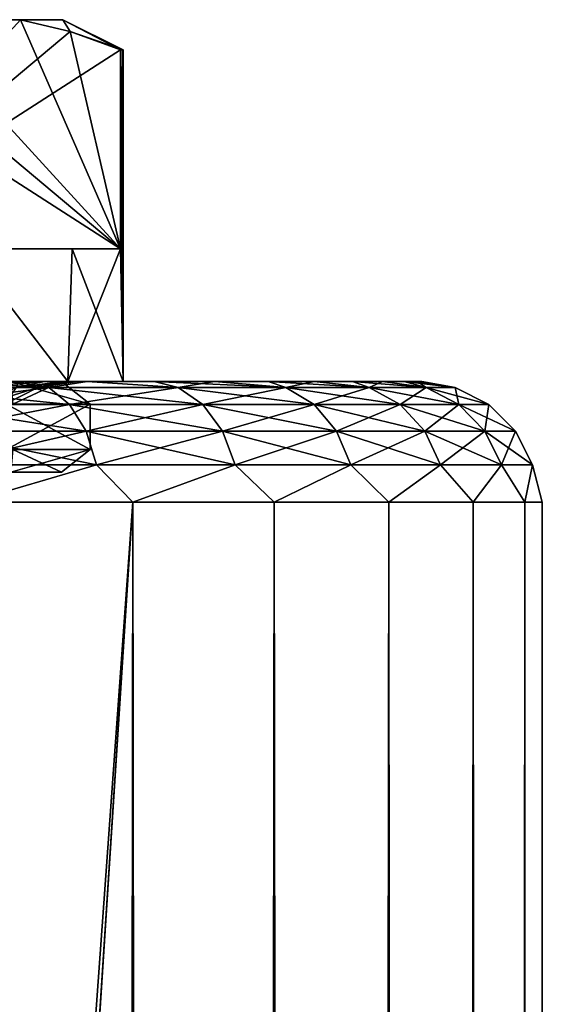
# Model space of a CAD drawing. Extents: x -62 to 446, y -84 to 1766.
# Tile 187 of 221: x 10 to 19, y 1750 to 1766. Entities that reach past the tile are written whole.
import ezdxf

# ---------------------------------------------------------------- set-up
doc = ezdxf.new("R2010")
doc.units = 0
doc.header["$LTSCALE"] = 65.185185
for name, color, linetype in [('110', 7, 'CONTINUOUS'), ('111', 7, 'CONTINUOUS'), ('113', 7, 'CONTINUOUS'), ('140', 7, 'CONTINUOUS'), ('709', 7, 'CONTINUOUS'), ('710', 7, 'CONTINUOUS'), ('711', 7, 'CONTINUOUS'), ('715', 7, 'CONTINUOUS'), ('716', 7, 'CONTINUOUS'), ('718', 7, 'CONTINUOUS'), ('719', 7, 'CONTINUOUS'), ('728', 7, 'CONTINUOUS'), ('729', 7, 'CONTINUOUS'), ('730', 7, 'CONTINUOUS')]:
    doc.layers.add(name, color=color, linetype=linetype)

msp = doc.modelspace()

# ---------------------------------------------------------------- linework, layer by layer
at = {"layer": '110', "color": 7, "linetype": 'CONTINUOUS'}
for points in [[(10.245, 1760, 13.566), (11.453, 1760, 12.563), (10.323, 1760, 4.596), (10.245, 1760, 13.566)], [(11.453, 1760, -12.563), (10.245, 1760, -13.566), (11.238, 1760, -1.181), (11.453, 1760, -12.563)], [(11.238, 1760, -1.181), (10.245, 1760, -13.566), (11.053, 1760, -2.349), (11.238, 1760, -1.181)], [(11.053, 1760, -2.349), (10.245, 1760, -13.566), (10.747, 1760, -3.492), (11.053, 1760, -2.349)], [(10.747, 1760, -3.492), (10.245, 1760, -13.566), (10.323, 1760, -4.596), (10.747, 1760, -3.492)], [(10.323, 1760, 4.596), (11.453, 1760, 12.563), (10.747, 1760, 3.492), (10.323, 1760, 4.596)], [(10.747, 1760, 3.492), (11.453, 1760, 12.563), (11.053, 1760, 2.349), (10.747, 1760, 3.492)], [(11.053, 1760, 2.349), (11.453, 1760, 12.563), (11.238, 1760, 1.181), (11.053, 1760, 2.349)], [(11.238, 1760, 1.181), (11.453, 1760, 12.563), (11.3, 1760, 0), (11.238, 1760, 1.181)], [(11.3, 1760, 0), (11.453, 1760, -12.563), (11.238, 1760, -1.181), (11.3, 1760, 0)], [(11.453, 1760, 12.563), (11.453, 1760, -12.563), (11.3, 1760, 0), (11.453, 1760, 12.563)], [(11.453, 1760, 12.563), (12.563, 1760, 11.453), (11.453, 1760, -12.563), (11.453, 1760, 12.563)], [(12.563, 1760, 11.453), (12.563, 1760, -11.453), (11.453, 1760, -12.563), (12.563, 1760, 11.453)], [(12.563, 1760, 11.453), (13.566, 1760, 10.245), (12.563, 1760, -11.453), (12.563, 1760, 11.453)], [(13.566, 1760, 10.245), (13.566, 1760, -10.245), (12.563, 1760, -11.453), (13.566, 1760, 10.245)], [(13.566, 1760, 10.245), (14.454, 1760, 8.949), (13.566, 1760, -10.245), (13.566, 1760, 10.245)], [(14.454, 1760, 8.949), (14.454, 1760, -8.949), (13.566, 1760, -10.245), (14.454, 1760, 8.949)], [(14.454, 1760, 8.949), (15.218, 1760, 7.578), (14.454, 1760, -8.949), (14.454, 1760, 8.949)], [(15.218, 1760, 7.578), (15.218, 1760, -7.578), (14.454, 1760, -8.949), (15.218, 1760, 7.578)], [(15.218, 1760, 7.578), (15.852, 1760, 6.141), (15.218, 1760, -7.578), (15.218, 1760, 7.578)], [(15.852, 1760, 6.141), (15.852, 1760, -6.141), (15.218, 1760, -7.578), (15.852, 1760, 6.141)], [(15.852, 1760, 6.141), (16.351, 1760, 4.652), (15.852, 1760, -6.141), (15.852, 1760, 6.141)], [(16.351, 1760, 4.652), (16.351, 1760, -4.652), (15.852, 1760, -6.141), (16.351, 1760, 4.652)], [(16.351, 1760, 4.652), (16.711, 1760, 3.124), (16.351, 1760, -4.652), (16.351, 1760, 4.652)], [(16.711, 1760, 3.124), (16.711, 1760, -3.124), (16.351, 1760, -4.652), (16.711, 1760, 3.124)], [(16.711, 1760, 3.124), (16.927, 1760, 1.569), (16.711, 1760, -3.124), (16.711, 1760, 3.124)], [(16.927, 1760, 1.569), (16.927, 1760, -1.569), (16.711, 1760, -3.124), (16.927, 1760, 1.569)], [(16.927, 1760, 1.569), (17, 1760, 0), (16.927, 1760, -1.569), (16.927, 1760, 1.569)]]:
    msp.add_3dface(points, dxfattribs=at)
at = {"layer": '111', "color": 7, "linetype": 'CONTINUOUS'}
for points in [[(12.213, 1758, -14.555), (9.585, 1721.784, -16.405), (9.5, 1758, -16.454), (12.213, 1758, -14.555)], [(9.5, 2, 16.454), (12.213, 2, 14.555), (9.5, 1758, 16.454), (9.5, 2, 16.454)], [(9.5, 1758, 16.454), (12.213, 2, 14.555), (12.213, 1758, 14.555), (9.5, 1758, 16.454)], [(9.75, 1720, -16.308), (9.585, 1721.784, -16.405), (12.213, 1758, -14.555), (9.75, 1720, -16.308)], [(9.75, 40, -16.308), (9.75, 1720, -16.308), (12.213, 1758, -14.555), (9.75, 40, -16.308)], [(12.213, 2, -14.555), (9.75, 40, -16.308), (12.213, 1758, -14.555), (12.213, 2, -14.555)], [(14.555, 2, -12.213), (12.213, 2, -14.555), (14.555, 1758, -12.213), (14.555, 2, -12.213)], [(14.555, 1758, -12.213), (12.213, 2, -14.555), (12.213, 1758, -14.555), (14.555, 1758, -12.213)], [(12.213, 2, 14.555), (14.555, 2, 12.213), (12.213, 1758, 14.555), (12.213, 2, 14.555)], [(12.213, 1758, 14.555), (14.555, 2, 12.213), (14.555, 1758, 12.213), (12.213, 1758, 14.555)], [(16.454, 2, -9.5), (14.555, 2, -12.213), (16.454, 1758, -9.5), (16.454, 2, -9.5)], [(16.454, 1758, -9.5), (14.555, 2, -12.213), (14.555, 1758, -12.213), (16.454, 1758, -9.5)], [(14.555, 2, 12.213), (16.454, 2, 9.5), (14.555, 1758, 12.213), (14.555, 2, 12.213)], [(14.555, 1758, 12.213), (16.454, 2, 9.5), (16.454, 1758, 9.5), (14.555, 1758, 12.213)], [(17.854, 2, -6.498), (16.454, 2, -9.5), (17.854, 1758, -6.498), (17.854, 2, -6.498)], [(17.854, 1758, -6.498), (16.454, 2, -9.5), (16.454, 1758, -9.5), (17.854, 1758, -6.498)], [(16.454, 2, 9.5), (17.854, 2, 6.498), (16.454, 1758, 9.5), (16.454, 2, 9.5)], [(16.454, 1758, 9.5), (17.854, 2, 6.498), (17.854, 1758, 6.498), (16.454, 1758, 9.5)], [(18.711, 2, -3.299), (17.854, 2, -6.498), (18.711, 1758, -3.299), (18.711, 2, -3.299)], [(18.711, 1758, -3.299), (17.854, 2, -6.498), (17.854, 1758, -6.498), (18.711, 1758, -3.299)], [(17.854, 2, 6.498), (18.711, 2, 3.299), (17.854, 1758, 6.498), (17.854, 2, 6.498)], [(17.854, 1758, 6.498), (18.711, 2, 3.299), (18.711, 1758, 3.299), (17.854, 1758, 6.498)], [(19, 2), (18.711, 2, -3.299), (19, 1758), (19, 2)], [(19, 1758), (18.711, 2, -3.299), (18.711, 1758, -3.299), (19, 1758)], [(18.711, 2, 3.299), (19, 2), (18.711, 1758, 3.299), (18.711, 2, 3.299)], [(18.711, 1758, 3.299), (19, 2), (19, 1758), (18.711, 1758, 3.299)]]:
    msp.add_3dface(points, dxfattribs=at)
at = {"layer": '113', "color": 7, "linetype": 'CONTINUOUS'}
for points in [[(10.82, 1759.903, 13.902), (8.949, 1760, 14.454), (8.384, 1759.903, 15.493), (10.82, 1759.903, 13.902)], [(8.384, 1759.903, -15.493), (10.245, 1760, -13.566), (10.82, 1759.903, -13.902), (8.384, 1759.903, -15.493)], [(10.245, 1760, 13.566), (8.949, 1760, 14.454), (10.82, 1759.903, 13.902), (10.245, 1760, 13.566)], [(11.453, 1760, 12.563), (10.245, 1760, 13.566), (10.82, 1759.903, 13.902), (11.453, 1760, 12.563)], [(10.245, 1760, -13.566), (11.453, 1760, -12.563), (10.82, 1759.903, -13.902), (10.245, 1760, -13.566)], [(12.961, 1759.903, 11.931), (11.453, 1760, 12.563), (10.82, 1759.903, 13.902), (12.961, 1759.903, 11.931)], [(10.82, 1759.903, -13.902), (11.453, 1760, -12.563), (12.961, 1759.903, -11.931), (10.82, 1759.903, -13.902)], [(12.563, 1760, 11.453), (11.453, 1760, 12.563), (12.961, 1759.903, 11.931), (12.563, 1760, 11.453)], [(11.453, 1760, -12.563), (12.563, 1760, -11.453), (12.961, 1759.903, -11.931), (11.453, 1760, -12.563)], [(13.566, 1760, 10.245), (12.563, 1760, 11.453), (14.748, 1759.903, 9.635), (13.566, 1760, 10.245)], [(14.748, 1759.903, 9.635), (12.563, 1760, 11.453), (12.961, 1759.903, 11.931), (14.748, 1759.903, 9.635)], [(12.563, 1760, -11.453), (13.566, 1760, -10.245), (12.961, 1759.903, -11.931), (12.563, 1760, -11.453)], [(12.961, 1759.903, -11.931), (13.566, 1760, -10.245), (14.748, 1759.903, -9.635), (12.961, 1759.903, -11.931)], [(14.454, 1760, 8.949), (13.566, 1760, 10.245), (14.748, 1759.903, 9.635), (14.454, 1760, 8.949)], [(13.566, 1760, -10.245), (14.454, 1760, -8.949), (14.748, 1759.903, -9.635), (13.566, 1760, -10.245)], [(15.218, 1760, 7.578), (14.454, 1760, 8.949), (16.132, 1759.903, 7.076), (15.218, 1760, 7.578)], [(16.132, 1759.903, 7.076), (14.454, 1760, 8.949), (14.748, 1759.903, 9.635), (16.132, 1759.903, 7.076)], [(14.454, 1760, -8.949), (15.218, 1760, -7.578), (14.748, 1759.903, -9.635), (14.454, 1760, -8.949)], [(14.748, 1759.903, -9.635), (15.218, 1760, -7.578), (16.132, 1759.903, -7.076), (14.748, 1759.903, -9.635)], [(15.852, 1760, 6.141), (15.218, 1760, 7.578), (16.132, 1759.903, 7.076), (15.852, 1760, 6.141)], [(15.218, 1760, -7.578), (15.852, 1760, -6.141), (16.132, 1759.903, -7.076), (15.218, 1760, -7.578)], [(16.351, 1760, 4.652), (15.852, 1760, 6.141), (17.077, 1759.903, 4.325), (16.351, 1760, 4.652)], [(17.077, 1759.903, 4.325), (15.852, 1760, 6.141), (16.132, 1759.903, 7.076), (17.077, 1759.903, 4.325)], [(15.852, 1760, -6.141), (16.351, 1760, -4.652), (16.132, 1759.903, -7.076), (15.852, 1760, -6.141)], [(16.132, 1759.903, -7.076), (16.351, 1760, -4.652), (17.077, 1759.903, -4.325), (16.132, 1759.903, -7.076)], [(16.711, 1760, 3.124), (16.351, 1760, 4.652), (17.077, 1759.903, 4.325), (16.711, 1760, 3.124)], [(16.351, 1760, -4.652), (16.711, 1760, -3.124), (17.077, 1759.903, -4.325), (16.351, 1760, -4.652)], [(16.927, 1760, 1.569), (16.711, 1760, 3.124), (17.556, 1759.903, 1.455), (16.927, 1760, 1.569)], [(17.556, 1759.903, 1.455), (16.711, 1760, 3.124), (17.077, 1759.903, 4.325), (17.556, 1759.903, 1.455)], [(16.711, 1760, -3.124), (16.927, 1760, -1.569), (17.077, 1759.903, -4.325), (16.711, 1760, -3.124)], [(17, 1760, 0), (16.927, 1760, 1.569), (17.556, 1759.903, 1.455), (17, 1760, 0)], [(16.927, 1760, -1.569), (17, 1760, 0), (17.556, 1759.903, -1.455), (16.927, 1760, -1.569)], [(17.077, 1759.903, -4.325), (16.927, 1760, -1.569), (17.556, 1759.903, -1.455), (17.077, 1759.903, -4.325)], [(17.556, 1759.903, -1.455), (17, 1760, 0), (17.556, 1759.903, 1.455), (17.556, 1759.903, -1.455)], [(8.384, 1759.903, -15.493), (10.82, 1759.903, -13.902), (8.65, 1759.619, -15.984), (8.384, 1759.903, -15.493)], [(10.82, 1759.903, 13.902), (8.384, 1759.903, 15.493), (11.163, 1759.619, 14.342), (10.82, 1759.903, 13.902)], [(11.163, 1759.619, 14.342), (8.384, 1759.903, 15.493), (8.65, 1759.619, 15.984), (11.163, 1759.619, 14.342)], [(8.65, 1759.619, -15.984), (10.82, 1759.903, -13.902), (11.163, 1759.619, -14.342), (8.65, 1759.619, -15.984)], [(10.82, 1759.903, -13.902), (12.961, 1759.903, -11.931), (11.163, 1759.619, -14.342), (10.82, 1759.903, -13.902)], [(12.961, 1759.903, 11.931), (10.82, 1759.903, 13.902), (13.371, 1759.619, 12.309), (12.961, 1759.903, 11.931)], [(13.371, 1759.619, 12.309), (10.82, 1759.903, 13.902), (11.163, 1759.619, 14.342), (13.371, 1759.619, 12.309)], [(11.163, 1759.619, -14.342), (12.961, 1759.903, -11.931), (13.371, 1759.619, -12.309), (11.163, 1759.619, -14.342)], [(12.961, 1759.903, -11.931), (14.748, 1759.903, -9.635), (13.371, 1759.619, -12.309), (12.961, 1759.903, -11.931)], [(14.748, 1759.903, 9.635), (12.961, 1759.903, 11.931), (15.215, 1759.619, 9.941), (14.748, 1759.903, 9.635)], [(15.215, 1759.619, 9.941), (12.961, 1759.903, 11.931), (13.371, 1759.619, 12.309), (15.215, 1759.619, 9.941)], [(13.371, 1759.619, -12.309), (14.748, 1759.903, -9.635), (15.215, 1759.619, -9.941), (13.371, 1759.619, -12.309)], [(14.748, 1759.903, -9.635), (16.132, 1759.903, -7.076), (15.215, 1759.619, -9.941), (14.748, 1759.903, -9.635)], [(16.132, 1759.903, 7.076), (14.748, 1759.903, 9.635), (16.644, 1759.619, 7.301), (16.132, 1759.903, 7.076)], [(16.644, 1759.619, 7.301), (14.748, 1759.903, 9.635), (15.215, 1759.619, 9.941), (16.644, 1759.619, 7.301)], [(15.215, 1759.619, -9.941), (16.132, 1759.903, -7.076), (16.644, 1759.619, -7.301), (15.215, 1759.619, -9.941)], [(16.132, 1759.903, -7.076), (17.077, 1759.903, -4.325), (16.644, 1759.619, -7.301), (16.132, 1759.903, -7.076)], [(17.077, 1759.903, 4.325), (16.132, 1759.903, 7.076), (17.618, 1759.619, 4.462), (17.077, 1759.903, 4.325)], [(17.618, 1759.619, 4.462), (16.132, 1759.903, 7.076), (16.644, 1759.619, 7.301), (17.618, 1759.619, 4.462)], [(16.644, 1759.619, -7.301), (17.077, 1759.903, -4.325), (17.618, 1759.619, -4.462), (16.644, 1759.619, -7.301)], [(17.077, 1759.903, -4.325), (17.556, 1759.903, -1.455), (17.618, 1759.619, -4.462), (17.077, 1759.903, -4.325)], [(17.556, 1759.903, 1.455), (17.077, 1759.903, 4.325), (18.112, 1759.619, 1.501), (17.556, 1759.903, 1.455)], [(18.112, 1759.619, 1.501), (17.077, 1759.903, 4.325), (17.618, 1759.619, 4.462), (18.112, 1759.619, 1.501)], [(17.556, 1759.903, -1.455), (17.556, 1759.903, 1.455), (18.112, 1759.619, -1.501), (17.556, 1759.903, -1.455)], [(17.618, 1759.619, -4.462), (17.556, 1759.903, -1.455), (18.112, 1759.619, -1.501), (17.618, 1759.619, -4.462)], [(18.112, 1759.619, -1.501), (17.556, 1759.903, 1.455), (18.112, 1759.619, 1.501), (18.112, 1759.619, -1.501)], [(8.65, 1759.619, -15.984), (11.163, 1759.619, -14.342), (8.861, 1759.176, -16.374), (8.65, 1759.619, -15.984)], [(11.163, 1759.619, 14.342), (8.65, 1759.619, 15.984), (11.435, 1759.176, 14.692), (11.163, 1759.619, 14.342)], [(11.435, 1759.176, 14.692), (8.65, 1759.619, 15.984), (8.861, 1759.176, 16.374), (11.435, 1759.176, 14.692)], [(8.861, 1759.176, -16.374), (11.163, 1759.619, -14.342), (11.435, 1759.176, -14.692), (8.861, 1759.176, -16.374)], [(11.163, 1759.619, -14.342), (13.371, 1759.619, -12.309), (11.435, 1759.176, -14.692), (11.163, 1759.619, -14.342)], [(13.371, 1759.619, 12.309), (11.163, 1759.619, 14.342), (13.697, 1759.176, 12.609), (13.371, 1759.619, 12.309)], [(13.697, 1759.176, 12.609), (11.163, 1759.619, 14.342), (11.435, 1759.176, 14.692), (13.697, 1759.176, 12.609)], [(11.435, 1759.176, -14.692), (13.371, 1759.619, -12.309), (13.697, 1759.176, -12.609), (11.435, 1759.176, -14.692)], [(13.371, 1759.619, -12.309), (15.215, 1759.619, -9.941), (13.697, 1759.176, -12.609), (13.371, 1759.619, -12.309)], [(15.215, 1759.619, 9.941), (13.371, 1759.619, 12.309), (15.586, 1759.176, 10.183), (15.215, 1759.619, 9.941)], [(15.586, 1759.176, 10.183), (13.371, 1759.619, 12.309), (13.697, 1759.176, 12.609), (15.586, 1759.176, 10.183)], [(13.697, 1759.176, -12.609), (15.215, 1759.619, -9.941), (15.586, 1759.176, -10.183), (13.697, 1759.176, -12.609)], [(15.215, 1759.619, -9.941), (16.644, 1759.619, -7.301), (15.586, 1759.176, -10.183), (15.215, 1759.619, -9.941)], [(16.644, 1759.619, 7.301), (15.215, 1759.619, 9.941), (17.05, 1759.176, 7.479), (16.644, 1759.619, 7.301)], [(17.05, 1759.176, 7.479), (15.215, 1759.619, 9.941), (15.586, 1759.176, 10.183), (17.05, 1759.176, 7.479)], [(15.586, 1759.176, -10.183), (16.644, 1759.619, -7.301), (17.05, 1759.176, -7.479), (15.586, 1759.176, -10.183)], [(16.644, 1759.619, -7.301), (17.618, 1759.619, -4.462), (17.05, 1759.176, -7.479), (16.644, 1759.619, -7.301)], [(17.618, 1759.619, 4.462), (16.644, 1759.619, 7.301), (18.048, 1759.176, 4.57), (17.618, 1759.619, 4.462)], [(18.048, 1759.176, 4.57), (16.644, 1759.619, 7.301), (17.05, 1759.176, 7.479), (18.048, 1759.176, 4.57)], [(17.05, 1759.176, -7.479), (17.618, 1759.619, -4.462), (18.048, 1759.176, -4.57), (17.05, 1759.176, -7.479)], [(17.618, 1759.619, -4.462), (18.112, 1759.619, -1.501), (18.048, 1759.176, -4.57), (17.618, 1759.619, -4.462)], [(18.112, 1759.619, 1.501), (17.618, 1759.619, 4.462), (18.554, 1759.176, 1.537), (18.112, 1759.619, 1.501)], [(18.554, 1759.176, 1.537), (17.618, 1759.619, 4.462), (18.048, 1759.176, 4.57), (18.554, 1759.176, 1.537)], [(18.048, 1759.176, -4.57), (18.112, 1759.619, -1.501), (18.554, 1759.176, -1.537), (18.048, 1759.176, -4.57)], [(18.112, 1759.619, -1.501), (18.112, 1759.619, 1.501), (18.554, 1759.176, -1.537), (18.112, 1759.619, -1.501)], [(18.554, 1759.176, -1.537), (18.112, 1759.619, 1.501), (18.554, 1759.176, 1.537), (18.554, 1759.176, -1.537)], [(8.861, 1759.176, -16.374), (11.435, 1759.176, -14.692), (8.996, 1758.618, -16.624), (8.861, 1759.176, -16.374)], [(11.435, 1759.176, 14.692), (8.861, 1759.176, 16.374), (11.61, 1758.618, 14.916), (11.435, 1759.176, 14.692)], [(11.61, 1758.618, 14.916), (8.861, 1759.176, 16.374), (8.996, 1758.618, 16.624), (11.61, 1758.618, 14.916)], [(8.996, 1758.618, -16.624), (11.435, 1759.176, -14.692), (11.61, 1758.618, -14.916), (8.996, 1758.618, -16.624)], [(11.435, 1759.176, -14.692), (13.697, 1759.176, -12.609), (11.61, 1758.618, -14.916), (11.435, 1759.176, -14.692)], [(13.697, 1759.176, 12.609), (11.435, 1759.176, 14.692), (13.907, 1758.618, 12.802), (13.697, 1759.176, 12.609)], [(13.907, 1758.618, 12.802), (11.435, 1759.176, 14.692), (11.61, 1758.618, 14.916), (13.907, 1758.618, 12.802)], [(11.61, 1758.618, -14.916), (13.697, 1759.176, -12.609), (13.907, 1758.618, -12.802), (11.61, 1758.618, -14.916)], [(13.697, 1759.176, -12.609), (15.586, 1759.176, -10.183), (13.907, 1758.618, -12.802), (13.697, 1759.176, -12.609)], [(15.586, 1759.176, 10.183), (13.697, 1759.176, 12.609), (15.824, 1758.618, 10.338), (15.586, 1759.176, 10.183)], [(15.824, 1758.618, 10.338), (13.697, 1759.176, 12.609), (13.907, 1758.618, 12.802), (15.824, 1758.618, 10.338)], [(13.907, 1758.618, -12.802), (15.586, 1759.176, -10.183), (15.824, 1758.618, -10.338), (13.907, 1758.618, -12.802)], [(15.586, 1759.176, -10.183), (17.05, 1759.176, -7.479), (15.824, 1758.618, -10.338), (15.586, 1759.176, -10.183)], [(17.05, 1759.176, 7.479), (15.586, 1759.176, 10.183), (17.31, 1758.618, 7.593), (17.05, 1759.176, 7.479)], [(17.31, 1758.618, 7.593), (15.586, 1759.176, 10.183), (15.824, 1758.618, 10.338), (17.31, 1758.618, 7.593)], [(15.824, 1758.618, -10.338), (17.05, 1759.176, -7.479), (17.31, 1758.618, -7.593), (15.824, 1758.618, -10.338)], [(17.05, 1759.176, -7.479), (18.048, 1759.176, -4.57), (17.31, 1758.618, -7.593), (17.05, 1759.176, -7.479)], [(18.048, 1759.176, 4.57), (17.05, 1759.176, 7.479), (18.324, 1758.618, 4.64), (18.048, 1759.176, 4.57)], [(18.324, 1758.618, 4.64), (17.05, 1759.176, 7.479), (17.31, 1758.618, 7.593), (18.324, 1758.618, 4.64)], [(17.31, 1758.618, -7.593), (18.048, 1759.176, -4.57), (18.324, 1758.618, -4.64), (17.31, 1758.618, -7.593)], [(18.048, 1759.176, -4.57), (18.554, 1759.176, -1.537), (18.324, 1758.618, -4.64), (18.048, 1759.176, -4.57)], [(18.554, 1759.176, 1.537), (18.048, 1759.176, 4.57), (18.838, 1758.618, 1.561), (18.554, 1759.176, 1.537)], [(18.838, 1758.618, 1.561), (18.048, 1759.176, 4.57), (18.324, 1758.618, 4.64), (18.838, 1758.618, 1.561)], [(18.324, 1758.618, -4.64), (18.554, 1759.176, -1.537), (18.838, 1758.618, -1.561), (18.324, 1758.618, -4.64)], [(18.554, 1759.176, -1.537), (18.554, 1759.176, 1.537), (18.838, 1758.618, -1.561), (18.554, 1759.176, -1.537)], [(18.838, 1758.618, -1.561), (18.554, 1759.176, 1.537), (18.838, 1758.618, 1.561), (18.838, 1758.618, -1.561)], [(9.5, 1758, 16.454), (11.61, 1758.618, 14.916), (8.996, 1758.618, 16.624), (9.5, 1758, 16.454)], [(9.5, 1758, -16.454), (8.996, 1758.618, -16.624), (11.61, 1758.618, -14.916), (9.5, 1758, -16.454)], [(9.5, 1758, 16.454), (12.213, 1758, 14.555), (11.61, 1758.618, 14.916), (9.5, 1758, 16.454)], [(12.213, 1758, -14.555), (9.5, 1758, -16.454), (11.61, 1758.618, -14.916), (12.213, 1758, -14.555)], [(12.213, 1758, 14.555), (13.907, 1758.618, 12.802), (11.61, 1758.618, 14.916), (12.213, 1758, 14.555)], [(12.213, 1758, -14.555), (11.61, 1758.618, -14.916), (13.907, 1758.618, -12.802), (12.213, 1758, -14.555)], [(12.213, 1758, 14.555), (14.555, 1758, 12.213), (13.907, 1758.618, 12.802), (12.213, 1758, 14.555)], [(14.555, 1758, -12.213), (12.213, 1758, -14.555), (13.907, 1758.618, -12.802), (14.555, 1758, -12.213)], [(14.555, 1758, 12.213), (15.824, 1758.618, 10.338), (13.907, 1758.618, 12.802), (14.555, 1758, 12.213)], [(14.555, 1758, -12.213), (13.907, 1758.618, -12.802), (15.824, 1758.618, -10.338), (14.555, 1758, -12.213)], [(14.555, 1758, 12.213), (16.454, 1758, 9.5), (15.824, 1758.618, 10.338), (14.555, 1758, 12.213)], [(16.454, 1758, -9.5), (14.555, 1758, -12.213), (15.824, 1758.618, -10.338), (16.454, 1758, -9.5)], [(16.454, 1758, 9.5), (17.31, 1758.618, 7.593), (15.824, 1758.618, 10.338), (16.454, 1758, 9.5)], [(16.454, 1758, -9.5), (15.824, 1758.618, -10.338), (17.31, 1758.618, -7.593), (16.454, 1758, -9.5)], [(16.454, 1758, 9.5), (17.854, 1758, 6.498), (17.31, 1758.618, 7.593), (16.454, 1758, 9.5)], [(17.854, 1758, -6.498), (16.454, 1758, -9.5), (17.31, 1758.618, -7.593), (17.854, 1758, -6.498)], [(17.854, 1758, 6.498), (18.324, 1758.618, 4.64), (17.31, 1758.618, 7.593), (17.854, 1758, 6.498)], [(17.854, 1758, -6.498), (17.31, 1758.618, -7.593), (18.324, 1758.618, -4.64), (17.854, 1758, -6.498)], [(17.854, 1758, 6.498), (18.711, 1758, 3.299), (18.324, 1758.618, 4.64), (17.854, 1758, 6.498)], [(18.711, 1758, -3.299), (17.854, 1758, -6.498), (18.324, 1758.618, -4.64), (18.711, 1758, -3.299)], [(18.711, 1758, 3.299), (18.838, 1758.618, 1.561), (18.324, 1758.618, 4.64), (18.711, 1758, 3.299)], [(18.711, 1758, -3.299), (18.324, 1758.618, -4.64), (18.838, 1758.618, -1.561), (18.711, 1758, -3.299)], [(18.711, 1758, 3.299), (19, 1758), (18.838, 1758.618, 1.561), (18.711, 1758, 3.299)], [(19, 1758), (18.711, 1758, -3.299), (18.838, 1758.618, -1.561), (19, 1758)], [(19, 1758), (18.838, 1758.618, -1.561), (18.838, 1758.618, 1.561), (19, 1758)]]:
    msp.add_3dface(points, dxfattribs=at)
at = {"layer": '140', "color": 7, "linetype": 'CONTINUOUS'}
for points in [[(10.323, 1760, 4.596), (10.747, 1760, 3.492), (9.562, 1759.902, 4.761), (10.323, 1760, 4.596)], [(9.562, 1759.902, 4.761), (10.747, 1760, 3.492), (10.274, 1759.902, 2.923), (9.562, 1759.902, 4.761)], [(10.747, 1760, 3.492), (11.053, 1760, 2.349), (10.274, 1759.902, 2.923), (10.747, 1760, 3.492)], [(11.053, 1760, 2.349), (11.238, 1760, 1.181), (10.274, 1759.902, 2.923), (11.053, 1760, 2.349)], [(10.274, 1759.902, 2.923), (11.238, 1760, 1.181), (10.636, 1759.902, 0.986), (10.274, 1759.902, 2.923)], [(11.053, 1760, -2.349), (10.747, 1760, -3.492), (10.274, 1759.902, -2.923), (11.053, 1760, -2.349)], [(10.636, 1759.902, -0.986), (11.053, 1760, -2.349), (10.274, 1759.902, -2.923), (10.636, 1759.902, -0.986)], [(10.747, 1760, -3.492), (10.323, 1760, -4.596), (10.274, 1759.902, -2.923), (10.747, 1760, -3.492)], [(11.238, 1760, 1.181), (11.3, 1760, 0), (10.636, 1759.902, 0.986), (11.238, 1760, 1.181)], [(11.3, 1760, 0), (11.238, 1760, -1.181), (10.636, 1759.902, -0.986), (11.3, 1760, 0)], [(10.636, 1759.902, 0.986), (11.3, 1760, 0), (10.636, 1759.902, -0.986), (10.636, 1759.902, 0.986)], [(11.238, 1760, -1.181), (11.053, 1760, -2.349), (10.636, 1759.902, -0.986), (11.238, 1760, -1.181)], [(10.274, 1759.902, 2.923), (10.636, 1759.902, 0.986), (9.737, 1759.618, 2.771), (10.274, 1759.902, 2.923)], [(9.737, 1759.618, 2.771), (10.636, 1759.902, 0.986), (10.081, 1759.618, 0.934), (9.737, 1759.618, 2.771)], [(10.636, 1759.902, 0.986), (10.636, 1759.902, -0.986), (10.081, 1759.618, 0.934), (10.636, 1759.902, 0.986)], [(10.636, 1759.902, -0.986), (10.274, 1759.902, -2.923), (10.081, 1759.618, -0.934), (10.636, 1759.902, -0.986)], [(10.081, 1759.618, 0.934), (10.636, 1759.902, -0.986), (10.081, 1759.618, -0.934), (10.081, 1759.618, 0.934)]]:
    msp.add_3dface(points, dxfattribs=at)
at = {"layer": '709', "color": 7, "linetype": 'CONTINUOUS'}
for points in [[(7.269, 1760, 7.269), (9.497, 1760, 3.934), (11.133, 1760, 4.611), (7.269, 1760, 7.269)], [(8.521, 1760, 8.521), (7.269, 1760, 7.269), (11.133, 1760, 4.611), (8.521, 1760, 8.521)], [(8.521, 1760, -8.521), (11.133, 1760, -4.611), (7.269, 1760, -7.269), (8.521, 1760, -8.521)], [(7.269, 1760, -7.269), (11.133, 1760, -4.611), (9.497, 1760, -3.934), (7.269, 1760, -7.269)], [(9.497, 1760, 3.934), (10.28, 1760), (11.133, 1760, 4.611), (9.497, 1760, 3.934)], [(12.05, 1760), (10.28, 1760), (9.497, 1760, -3.934), (12.05, 1760)], [(11.133, 1760, -4.611), (12.05, 1760), (9.497, 1760, -3.934), (11.133, 1760, -4.611)], [(10.28, 1760), (12.05, 1760), (11.133, 1760, 4.611), (10.28, 1760)]]:
    msp.add_3dface(points, dxfattribs=at)
at = {"layer": '710', "color": 7, "linetype": 'CONTINUOUS'}
for points in [[(12.008, 1762.2, 1.001), (12.05, 1760), (12.008, 1765.5, 1.001), (12.008, 1762.2, 1.001)], [(12.008, 1765.5, 1.001), (12.05, 1760), (12.04, 1765.5, 0.501), (12.008, 1765.5, 1.001)], [(12.05, 1760), (12.05, 1765.5), (12.04, 1765.5, 0.501), (12.05, 1760)], [(8.521, 1760, 8.521), (11.133, 1760, 4.611), (9.442, 1762.2, 7.487), (8.521, 1760, 8.521)], [(9.442, 1762.2, 7.487), (11.133, 1760, 4.611), (11.205, 1762.2, 4.434), (9.442, 1762.2, 7.487)], [(11.133, 1760, 4.611), (12.05, 1760), (11.205, 1762.2, 4.434), (11.133, 1760, 4.611)], [(11.205, 1762.2, 4.434), (12.05, 1760), (12.008, 1762.2, 1.001), (11.205, 1762.2, 4.434)]]:
    msp.add_3dface(points, dxfattribs=at)
at = {"layer": '711', "color": 7, "linetype": 'CONTINUOUS'}
for points in [[(8.532, 1766, 7.021), (10.347, 1766, 3.879), (8.532, 1766, -7.021), (8.532, 1766, 7.021)], [(8.532, 1766, -7.021), (10.347, 1766, 3.879), (10.347, 1766, -3.879), (8.532, 1766, -7.021)], [(10.347, 1766, -3.879), (10.347, 1766, 3.879), (11.05, 1766), (10.347, 1766, -3.879)]]:
    msp.add_3dface(points, dxfattribs=at)
at = {"layer": '715', "color": 7, "linetype": 'CONTINUOUS'}
for points in [[(12.05, 1765.5), (12.05, 1760), (12.008, 1762.2, -1.001), (12.05, 1765.5)], [(12.04, 1765.5, -0.501), (12.05, 1765.5), (12.008, 1762.2, -1.001), (12.04, 1765.5, -0.501)], [(12.008, 1765.5, -1.001), (12.04, 1765.5, -0.501), (12.008, 1762.2, -1.001), (12.008, 1765.5, -1.001)], [(11.133, 1760, -4.611), (8.521, 1760, -8.521), (9.442, 1762.2, -7.487), (11.133, 1760, -4.611)], [(11.205, 1762.2, -4.434), (11.133, 1760, -4.611), (9.442, 1762.2, -7.487), (11.205, 1762.2, -4.434)], [(12.05, 1760), (11.133, 1760, -4.611), (12.008, 1762.2, -1.001), (12.05, 1760)], [(12.008, 1762.2, -1.001), (11.133, 1760, -4.611), (11.205, 1762.2, -4.434), (12.008, 1762.2, -1.001)]]:
    msp.add_3dface(points, dxfattribs=at)
at = {"layer": '716', "color": 7, "linetype": 'CONTINUOUS'}
for points in [[(6.871, 1762.2, 9.899), (9.442, 1762.2, 7.487), (11.205, 1762.2, 4.434), (6.871, 1762.2, 9.899)], [(6.871, 1762.2, 9.899), (11.205, 1762.2, 4.434), (12.008, 1762.2, 1.001), (6.871, 1762.2, 9.899)], [(12.008, 1762.2, -1.001), (9.442, 1762.2, -7.487), (6.871, 1762.2, -9.899), (12.008, 1762.2, -1.001)], [(12.008, 1762.2, -1.001), (11.205, 1762.2, -4.434), (9.442, 1762.2, -7.487), (12.008, 1762.2, -1.001)]]:
    msp.add_3dface(points, dxfattribs=at)
at = {"layer": '718', "color": 7, "linetype": 'CONTINUOUS'}
for points in [[(8.532, 1766, -7.021), (10.347, 1766, -3.879), (6.871, 1762.2, -9.899), (8.532, 1766, -7.021)], [(6.871, 1762.2, -9.899), (10.347, 1766, -3.879), (11.174, 1765.806, -2.446), (6.871, 1762.2, -9.899)], [(12.008, 1765.5, -1.001), (6.871, 1762.2, -9.899), (11.174, 1765.806, -2.446), (12.008, 1765.5, -1.001)], [(12.008, 1765.5, -1.001), (12.008, 1762.2, -1.001), (6.871, 1762.2, -9.899), (12.008, 1765.5, -1.001)]]:
    msp.add_3dface(points, dxfattribs=at)
at = {"layer": '719', "color": 7, "linetype": 'CONTINUOUS'}
for points in [[(12.008, 1762.2, 1.001), (8.532, 1766, 7.021), (7.705, 1765.806, 8.454), (12.008, 1762.2, 1.001)], [(12.008, 1762.2, 1.001), (10.347, 1766, 3.879), (8.532, 1766, 7.021), (12.008, 1762.2, 1.001)], [(10.347, 1766, 3.879), (12.008, 1762.2, 1.001), (11.174, 1765.806, 2.446), (10.347, 1766, 3.879)], [(6.871, 1765.5, 9.899), (12.008, 1762.2, 1.001), (7.705, 1765.806, 8.454), (6.871, 1765.5, 9.899)], [(12.008, 1762.2, 1.001), (12.008, 1765.5, 1.001), (11.174, 1765.806, 2.446), (12.008, 1762.2, 1.001)], [(6.871, 1765.5, 9.899), (6.871, 1762.2, 9.899), (12.008, 1762.2, 1.001), (6.871, 1765.5, 9.899)]]:
    msp.add_3dface(points, dxfattribs=at)
at = {"layer": '728', "color": 7, "linetype": 'CONTINUOUS'}
for points in [[(11.05, 1766), (10.347, 1766, 3.879), (11.174, 1765.806, 2.446), (11.05, 1766)], [(10.347, 1766, -3.879), (11.05, 1766), (11.174, 1765.806, -2.446), (10.347, 1766, -3.879)], [(11.05, 1766), (12.05, 1765.5), (12.04, 1765.5, -0.501), (11.05, 1766)], [(12.05, 1765.5), (11.05, 1766), (11.174, 1765.806, 2.446), (12.05, 1765.5)], [(11.05, 1766), (12.04, 1765.5, -0.501), (12.008, 1765.5, -1.001), (11.05, 1766)], [(11.05, 1766), (12.008, 1765.5, -1.001), (11.174, 1765.806, -2.446), (11.05, 1766)], [(12.04, 1765.5, 0.501), (12.05, 1765.5), (11.174, 1765.806, 2.446), (12.04, 1765.5, 0.501)], [(12.008, 1765.5, 1.001), (12.04, 1765.5, 0.501), (11.174, 1765.806, 2.446), (12.008, 1765.5, 1.001)]]:
    msp.add_3dface(points, dxfattribs=at)
at = {"layer": '729', "color": 7, "linetype": 'CONTINUOUS'}
for points in [[(10.115, 1759.625, 5.84), (11.502, 1759.625, 2.028), (10.19, 1760, 4.221), (10.115, 1759.625, 5.84)], [(11.502, 1759.625, -2.028), (10.115, 1759.625, -5.84), (10.19, 1760, -4.221), (11.502, 1759.625, -2.028)], [(10.19, 1760, 4.221), (11.502, 1759.625, 2.028), (11.03, 1760), (10.19, 1760, 4.221)], [(11.03, 1760), (11.502, 1759.625, -2.028), (10.19, 1760, -4.221), (11.03, 1760)], [(11.502, 1759.625, 2.028), (11.502, 1759.625, -2.028), (11.03, 1760), (11.502, 1759.625, 2.028)], [(10.114, 1758.874, 5.84), (11.502, 1758.874, 2.028), (10.115, 1759.625, 5.84), (10.114, 1758.874, 5.84)], [(11.502, 1758.874, -2.028), (10.114, 1758.874, -5.84), (11.502, 1759.625, -2.028), (11.502, 1758.874, -2.028)], [(11.502, 1759.625, -2.028), (10.114, 1758.874, -5.84), (10.115, 1759.625, -5.84), (11.502, 1759.625, -2.028)], [(10.115, 1759.625, 5.84), (11.502, 1758.874, 2.028), (11.502, 1759.625, 2.028), (10.115, 1759.625, 5.84)], [(11.502, 1758.874, 2.028), (11.502, 1758.874, -2.028), (11.502, 1759.625, 2.028), (11.502, 1758.874, 2.028)], [(11.502, 1759.625, 2.028), (11.502, 1758.874, -2.028), (11.502, 1759.625, -2.028), (11.502, 1759.625, 2.028)], [(11.502, 1758.874, -2.028), (10.19, 1758.5, -4.221), (10.114, 1758.874, -5.84), (11.502, 1758.874, -2.028)], [(10.114, 1758.874, 5.84), (10.19, 1758.5, 4.221), (11.502, 1758.874, 2.028), (10.114, 1758.874, 5.84)], [(11.03, 1758.5), (10.19, 1758.5, -4.221), (11.502, 1758.874, -2.028), (11.03, 1758.5)], [(10.19, 1758.5, 4.221), (11.03, 1758.5), (11.502, 1758.874, 2.028), (10.19, 1758.5, 4.221)], [(11.502, 1758.874, 2.028), (11.03, 1758.5), (11.502, 1758.874, -2.028), (11.502, 1758.874, 2.028)]]:
    msp.add_3dface(points, dxfattribs=at)
at = {"layer": '730', "color": 7, "linetype": 'CONTINUOUS'}
for points in [[(10.19, 1760, 4.221), (11.03, 1760), (10.223, 1759.626, 1.803), (10.19, 1760, 4.221)], [(11.03, 1760), (10.19, 1760, -4.221), (10.223, 1759.626, -1.803), (11.03, 1760)], [(10.223, 1759.626, 1.803), (11.03, 1760), (10.223, 1759.626, -1.803), (10.223, 1759.626, 1.803)], [(10.19, 1758.5, -4.221), (11.03, 1758.5), (10.223, 1758.875, -1.803), (10.19, 1758.5, -4.221)], [(11.03, 1758.5), (10.19, 1758.5, 4.221), (10.223, 1758.875, 1.803), (11.03, 1758.5)], [(11.03, 1758.5), (10.223, 1758.875, 1.803), (10.223, 1758.875, -1.803), (11.03, 1758.5)]]:
    msp.add_3dface(points, dxfattribs=at)

doc.saveas('drawing.dxf')
